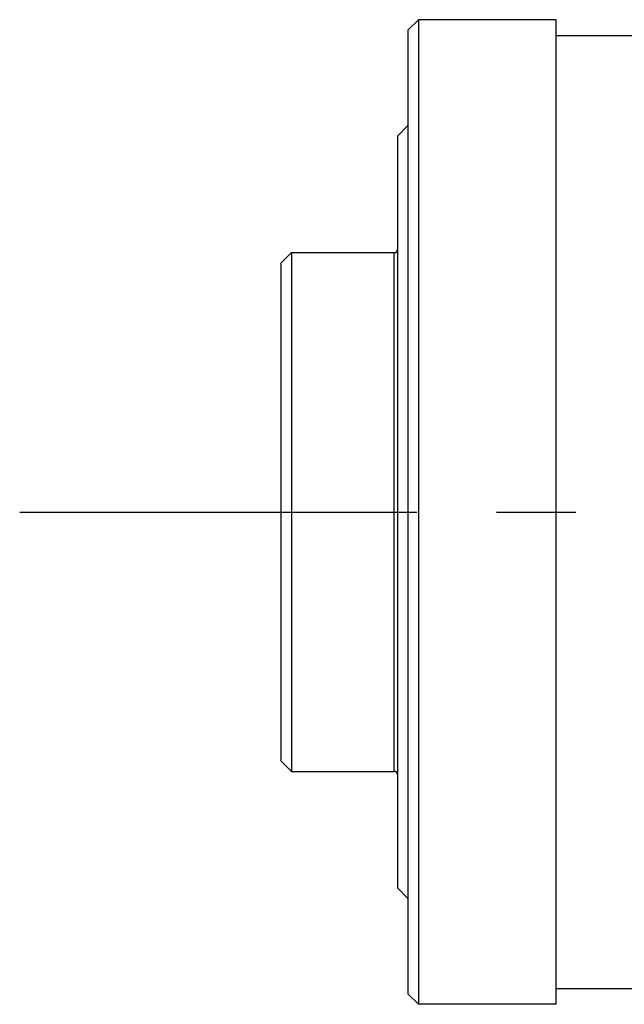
# Model space of a CAD drawing. Header units: millimetres. Extents: x 7426 to 8300, y 123 to 421.
# Tile 84 of 197: x 7978.05 to 7980.9, y 312.79 to 317.44. Entities that reach past the tile are written whole.
import ezdxf

# ---------------------------------------------------------------- set-up
doc = ezdxf.new("R2010")
doc.units = ezdxf.units.MM
doc.linetypes.add('CENTER', pattern=[0.6, 0.375, -0.075, 0.075, -0.075])
doc.layers.add('中心线', color=7, linetype='CENTER')
doc.layers.add('外形图', color=7, linetype='Continuous')

msp = doc.modelspace()

# ---------------------------------------------------------------- linework, layer by layer
at = {"layer": '中心线', "linetype": 'CENTER', "ltscale": 5}
msp.add_line((7978.0498, 315.1135), (8026.3155, 315.1135), dxfattribs=at)
at = {"layer": '外形图', "color": 7, "linetype": 'Continuous'}
for p, q in [((7979.8823, 317.3885), (7979.9323, 317.4385)), ((7979.9323, 317.4385), (7979.9323, 312.7885)), ((7980.5823, 317.4385), (7979.9323, 317.4385)), ((7980.5823, 312.7885), (7980.5823, 317.4385)), ((7979.8823, 317.3885), (7979.8823, 312.8385)), ((7980.5823, 317.3635), (7980.9823, 317.3635)), ((7979.8323, 316.8885), (7979.8823, 316.9385)), ((7979.8323, 316.8885), (7979.8323, 313.3385)), ((7979.2823, 316.2885), (7979.3323, 316.3385)), ((7979.3323, 316.3385), (7979.3323, 313.8885)), ((7979.3323, 316.3385), (7979.8173, 316.3385)), ((7979.8173, 313.8885), (7979.8173, 316.3385)), ((7979.2823, 316.2885), (7979.2823, 313.9385)), ((7979.2823, 313.9385), (7979.3323, 313.8885)), ((7979.3323, 313.8885), (7979.8173, 313.8885)), ((7979.8323, 313.3385), (7979.8823, 313.2885)), ((7980.5823, 312.8635), (7980.9823, 312.8635)), ((7979.8823, 312.8385), (7979.9323, 312.7885)), ((7980.5823, 312.7885), (7979.9323, 312.7885))]:
    msp.add_line(p, q, dxfattribs=at)
for centre, start, end in [((7979.8173, 316.3535), 270, 0), ((7979.8173, 313.8735), 0, 90)]:
    msp.add_arc(centre, 0.015, start, end, dxfattribs=at)

doc.saveas('drawing.dxf')
